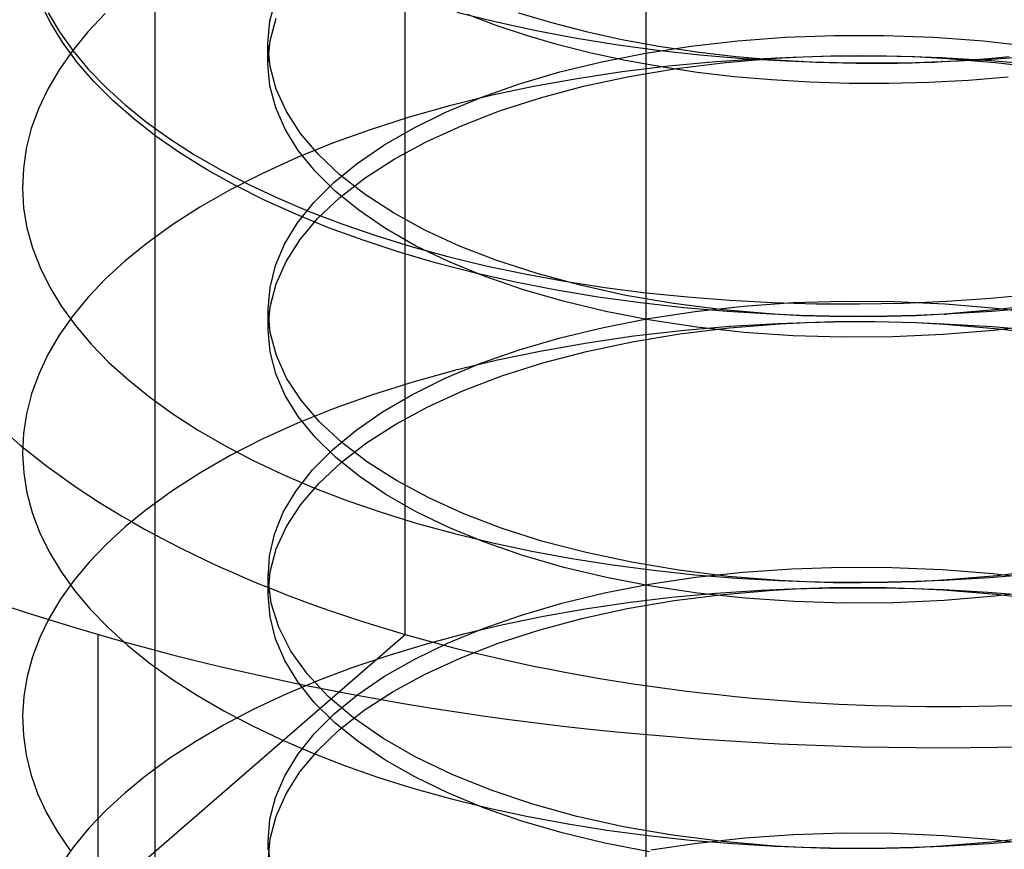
# Model space of a CAD drawing. Header units: millimetres. Extents: x -24 to 80, y -43 to 164.
# Tile 143 of 223: x -2.42 to -0.82, y 153.74 to 155.09. Entities that reach past the tile are written whole.
import ezdxf

# ---------------------------------------------------------------- set-up
doc = ezdxf.new("R2010")
doc.units = ezdxf.units.MM
doc.layers.add('MAIN-1', color=7, linetype='Continuous')
doc.layers.add('MAIN-2', color=7, linetype='Continuous')

msp = doc.modelspace()

# ---------------------------------------------------------------- linework, layer by layer
at = {"layer": 'MAIN-1'}
for p, q in [((-0.9209, 155.0246), (-0.8934, 155.0261)), ((-0.8934, 155.0261), (-0.8659, 155.028)), ((-0.8659, 155.028), (-0.8383, 155.0302)), ((-0.8383, 155.0302), (-0.8108, 155.0327))]:
    msp.add_line(p, q, dxfattribs=at)
at = {"layer": 'MAIN-2'}
for p, q in [((-1.4019, -2.3088), (-1.4019, 156.0006)), ((-1.7945, 154.0917), (-1.7945, 155.3908)), ((-2.2019, 128.0691), (-2.2019, 155.3078)), ((-2.372, 155.0871), (-2.3884, 155.1198)), ((-2.015, 155.0905), (-2.0056, 155.1265)), ((-2.3764, 155.1043), (-2.3579, 155.0733)), ((-2.2833, 155.1029), (-2.3117, 155.0729)), ((-1.7104, 155.1052), (-1.648, 155.0897)), ((-1.6462, 155.0835), (-1.693, 155.1012)), ((-1.6101, 155.1043), (-1.5561, 155.0881)), ((-2.3519, 155.0548), (-2.372, 155.0871)), ((-2.0182, 155.0542), (-2.015, 155.0905)), ((-2.0148, 155.0584), (-2.0049, 155.0953)), ((-1.648, 155.0897), (-1.584, 155.0757)), ((-1.5971, 155.0671), (-1.6462, 155.0835)), ((-1.5561, 155.0881), (-1.4999, 155.0735)), ((-2.3579, 155.0733), (-2.336, 155.0427)), ((-2.3117, 155.0729), (-2.3367, 155.0424)), ((-1.584, 155.0757), (-1.5185, 155.0633)), ((-1.4999, 155.0735), (-1.4417, 155.0607)), ((-1.175, 155.0643), (-1.0955, 155.0673)), ((-1.0955, 155.0673), (-1.0151, 155.0673)), ((-1.0151, 155.0673), (-0.934, 155.0644)), ((-2.3283, 155.0229), (-2.3519, 155.0548)), ((-2.0182, 155.0211), (-2.0148, 155.0584)), ((-2.0148, 155.0168), (-2.0182, 155.0542)), ((-2.0182, 155.0515), (-2.0182, 155.0542)), ((-2.0182, 155.0487), (-2.0182, 155.0515)), ((-1.5456, 155.0522), (-1.5971, 155.0671)), ((-1.4917, 155.0386), (-1.5456, 155.0522)), ((-1.5185, 155.0633), (-1.4516, 155.0525)), ((-1.4516, 155.0525), (-1.3836, 155.0433)), ((-1.4417, 155.0607), (-1.3816, 155.0496)), ((-1.329, 155.0499), (-1.2529, 155.0585)), ((-1.2529, 155.0585), (-1.175, 155.0643)), ((-0.934, 155.0644), (-0.8525, 155.0584)), ((-0.8525, 155.0584), (-0.7712, 155.0492)), ((-2.3367, 155.0424), (-2.3585, 155.0113)), ((-2.336, 155.0427), (-2.3108, 155.0125)), ((-2.0182, 155.046), (-2.0182, 155.0487)), ((-2.0182, 155.0432), (-2.0182, 155.046)), ((-2.0182, 155.0405), (-2.0182, 155.0432)), ((-2.0182, 155.0377), (-2.0182, 155.0405)), ((-2.0182, 155.035), (-2.0182, 155.0377)), ((-1.4356, 155.0265), (-1.4917, 155.0386)), ((-1.4744, 155.0245), (-1.403, 155.0386)), ((-1.403, 155.0386), (-1.329, 155.0499)), ((-1.3836, 155.0433), (-1.3145, 155.0358)), ((-1.3816, 155.0496), (-1.3197, 155.0403)), ((-1.3197, 155.0403), (-1.2563, 155.0328)), ((-1.3145, 155.0358), (-1.2447, 155.0299)), ((-2.3011, 154.9917), (-2.3283, 155.0229)), ((-2.0182, 155.0322), (-2.0182, 155.035)), ((-2.0182, 155.0295), (-2.0182, 155.0322)), ((-2.0182, 155.0267), (-2.0182, 155.0295)), ((-2.0182, 155.0239), (-2.0182, 155.0267)), ((-2.0182, 155.0212), (-2.0182, 155.0239)), ((-2.015, 154.9852), (-2.0182, 155.0211)), ((-1.543, 155.0078), (-1.4744, 155.0245)), ((-1.3778, 155.016), (-1.4356, 155.0265)), ((-1.2888, 155.0242), (-1.3656, 155.017)), ((-1.3527, 155.0135), (-1.2729, 155.0234)), ((-1.2109, 155.0294), (-1.2888, 155.0242)), ((-1.2729, 155.0234), (-1.1909, 155.0303)), ((-1.2563, 155.0328), (-1.1916, 155.0273)), ((-1.2447, 155.0299), (-1.1742, 155.0258)), ((-1.1628, 155.0315), (-1.2109, 155.0294)), ((-1.1916, 155.0273), (-1.126, 155.0236)), ((-1.1914, 155.0303), (-1.1909, 155.0304)), ((-1.1913, 155.0303), (-1.1914, 155.0303)), ((-1.1908, 155.0303), (-1.1913, 155.0303)), ((-1.1909, 155.0303), (-1.1463, 155.0326)), ((-1.1898, 155.0304), (-1.1908, 155.0303)), ((-1.1903, 155.0304), (-1.1905, 155.0304)), ((-1.1905, 155.0304), (-1.1903, 155.0304)), ((-1.1898, 155.0304), (-1.1903, 155.0304)), ((-1.1903, 155.0304), (-1.1898, 155.0304)), ((-1.1896, 155.0304), (-1.19, 155.0304)), ((-1.19, 155.0304), (-1.19, 155.0304)), ((-1.19, 155.0304), (-1.1898, 155.0304)), ((-1.1889, 155.0304), (-1.1896, 155.0304)), ((-1.1742, 155.0258), (-1.1323, 155.0241)), ((-1.1146, 155.0329), (-1.1628, 155.0315)), ((-1.1492, 155.0247), (-1.1495, 155.0247)), ((-1.1495, 155.0247), (-1.1494, 155.0247)), ((-1.1494, 155.0247), (-1.149, 155.0247)), ((-1.1485, 155.0247), (-1.1492, 155.0247)), ((-1.149, 155.0247), (-1.1492, 155.0247)), ((-1.1492, 155.0247), (-1.149, 155.0247)), ((-1.149, 155.0247), (-1.1485, 155.0247)), ((-1.1485, 155.0247), (-1.1477, 155.0247)), ((-1.1483, 155.0247), (-1.1485, 155.0247)), ((-1.1485, 155.0247), (-1.1485, 155.0247)), ((-1.1481, 155.0247), (-1.1483, 155.0247)), ((-1.1477, 155.0247), (-1.1481, 155.0247)), ((-1.1463, 155.0326), (-1.1014, 155.0341)), ((-1.1323, 155.0241), (-1.0903, 155.023)), ((-1.126, 155.0236), (-1.0597, 155.0219)), ((-1.0662, 155.0335), (-1.1146, 155.0329)), ((-1.1014, 155.0341), (-1.0561, 155.0346)), ((-1.0903, 155.023), (-1.0481, 155.0225)), ((-1.0178, 155.0334), (-1.0662, 155.0335)), ((-1.0597, 155.0219), (-0.9928, 155.0222)), ((-1.0561, 155.0346), (-1.0106, 155.0342)), ((-1.0481, 155.0225), (-1.0058, 155.0226)), ((-0.9694, 155.0324), (-1.0178, 155.0334)), ((-1.0106, 155.0342), (-0.9649, 155.0328)), ((-1.0058, 155.0226), (-0.9634, 155.0233)), ((-0.9928, 155.0222), (-0.9808, 155.0224)), ((-0.9808, 155.0224), (-0.9689, 155.0227)), ((-0.9209, 155.0307), (-0.9694, 155.0324)), ((-0.9689, 155.0227), (-0.9569, 155.0231)), ((-0.9649, 155.0328), (-0.9192, 155.0305)), ((-0.9634, 155.0233), (-0.9209, 155.0246)), ((-0.9569, 155.0231), (-0.9449, 155.0235)), ((-0.9449, 155.0235), (-0.9329, 155.024)), ((-0.9329, 155.024), (-0.9209, 155.0246)), ((-0.9206, 155.0246), (-0.921, 155.0246)), ((-0.921, 155.0246), (-0.9209, 155.0246)), ((-0.8409, 155.026), (-0.9209, 155.0307)), ((-0.9209, 155.0246), (-0.8462, 155.0283)), ((-0.9209, 155.0246), (-0.9207, 155.0246)), ((-0.9208, 155.0306), (-0.9205, 155.0306)), ((-0.9207, 155.0246), (-0.9206, 155.0246)), ((-0.9203, 155.0246), (-0.9206, 155.0246)), ((-0.9206, 155.0246), (-0.9204, 155.0246)), ((-0.9205, 155.0306), (-0.9203, 155.0305)), ((-0.9202, 155.0306), (-0.9204, 155.0306)), ((-0.9204, 155.0306), (-0.92, 155.0306)), ((-0.9203, 155.0305), (-0.92, 155.0305)), ((-0.9199, 155.0246), (-0.9203, 155.0246)), ((-0.9201, 155.0306), (-0.9202, 155.0306)), ((-0.9199, 155.0305), (-0.9201, 155.0306)), ((-0.92, 155.0306), (-0.9197, 155.0306)), ((-0.92, 155.0305), (-0.9197, 155.0305)), ((-0.9197, 155.0305), (-0.9199, 155.0305)), ((-0.9196, 155.0246), (-0.9199, 155.0246)), ((-0.9198, 155.0246), (-0.9197, 155.0246)), ((-0.9197, 155.0306), (-0.9194, 155.0305)), ((-0.9197, 155.0246), (-0.9197, 155.0246)), ((-0.9197, 155.0246), (-0.9196, 155.0246)), ((-0.9196, 155.0246), (-0.9196, 155.0246)), ((-0.9194, 155.0305), (-0.9192, 155.0305)), ((-0.9192, 155.0305), (-0.8329, 155.0234)), ((-0.8462, 155.0283), (-0.7715, 155.0339)), ((-0.7609, 155.0192), (-0.8409, 155.026)), ((-0.8329, 155.0234), (-0.7471, 155.0128)), ((-2.3585, 155.0113), (-2.3769, 154.9798)), ((-2.3108, 155.0125), (-2.2822, 154.9829)), ((-2.0046, 154.9797), (-2.0148, 155.0168)), ((-1.6083, 154.9885), (-1.543, 155.0078)), ((-1.441, 155.0079), (-1.5145, 154.9968)), ((-1.3656, 155.017), (-1.441, 155.0079)), ((-1.4299, 155.0006), (-1.3527, 155.0135)), ((-1.3188, 155.0071), (-1.3778, 155.016)), ((-1.2589, 155), (-1.3188, 155.0071)), ((-2.2706, 154.9611), (-2.3011, 154.9917)), ((-1.6699, 154.9667), (-1.6083, 154.9885)), ((-1.5145, 154.9968), (-1.5859, 154.984)), ((-1.504, 154.9846), (-1.4299, 155.0006)), ((-1.1978, 154.9947), (-1.2589, 155)), ((-1.1355, 154.991), (-1.1978, 154.9947)), ((-1.0717, 154.9891), (-1.1355, 154.991)), ((-1.007, 154.989), (-1.0717, 154.9891)), ((-0.9419, 154.9906), (-1.007, 154.989)), ((-0.877, 154.9941), (-0.9419, 154.9906)), ((-0.8125, 154.9994), (-0.877, 154.9941)), ((-2.3769, 154.9798), (-2.3919, 154.9478)), ((-2.2822, 154.9829), (-2.2506, 154.9541)), ((-2.0056, 154.9496), (-2.015, 154.9852)), ((-1.9879, 154.9433), (-2.0046, 154.9797)), ((-1.5859, 154.984), (-1.6551, 154.9692)), ((-1.5744, 154.9658), (-1.504, 154.9846)), ((-2.2369, 154.9315), (-2.2706, 154.9611)), ((-1.7276, 154.9427), (-1.6699, 154.9667)), ((-1.6551, 154.9692), (-1.7225, 154.9526)), ((-1.6409, 154.9443), (-1.5744, 154.9658)), ((-2.3919, 154.9478), (-2.4036, 154.9156)), ((-2.2506, 154.9541), (-2.2158, 154.9261)), ((-1.9901, 154.9144), (-2.0056, 154.9496)), ((-1.9649, 154.9077), (-1.9879, 154.9433)), ((-1.7225, 154.9526), (-1.788, 154.9341)), ((-1.7809, 154.9165), (-1.7276, 154.9427)), ((-1.7029, 154.9203), (-1.6409, 154.9443)), ((-2.2, 154.9028), (-2.2369, 154.9315)), ((-2.2158, 154.9261), (-2.1782, 154.899)), ((-1.788, 154.9341), (-1.8516, 154.9138)), ((-2.4036, 154.9156), (-2.4118, 154.8832)), ((-1.9687, 154.8798), (-1.9901, 154.9144)), ((-1.9358, 154.8732), (-1.9649, 154.9077)), ((-1.8516, 154.9138), (-1.9128, 154.8917)), ((-1.8296, 154.8885), (-1.7809, 154.9165)), ((-1.7604, 154.894), (-1.7029, 154.9203)), ((-2.1601, 154.8752), (-2.2, 154.9028)), ((-2.1782, 154.899), (-2.1378, 154.873)), ((-1.9128, 154.8917), (-1.9715, 154.8679)), ((-1.8128, 154.8656), (-1.7604, 154.894)), ((-2.4118, 154.8832), (-2.4166, 154.8507)), ((-2.1174, 154.8486), (-2.1601, 154.8752)), ((-1.9414, 154.8462), (-1.9687, 154.8798)), ((-1.8731, 154.8588), (-1.8296, 154.8885)), ((-2.1378, 154.873), (-2.0949, 154.8482)), ((-1.9715, 154.8679), (-2.0272, 154.8426)), ((-1.9008, 154.8399), (-1.9358, 154.8732)), ((-1.9111, 154.8277), (-1.8731, 154.8588)), ((-1.8599, 154.8353), (-1.8128, 154.8656)), ((-2.4166, 154.8507), (-2.4181, 154.8183)), ((-2.072, 154.8232), (-2.1174, 154.8486)), ((-2.0949, 154.8482), (-2.0495, 154.8245)), ((-1.9086, 154.8137), (-1.9414, 154.8462)), ((-2.0272, 154.8426), (-2.0798, 154.8158)), ((-1.9436, 154.7954), (-1.9111, 154.8277)), ((-1.9013, 154.8033), (-1.8599, 154.8353)), ((-1.8601, 154.8082), (-1.9008, 154.8399)), ((-2.4181, 154.8183), (-2.4161, 154.786)), ((-2.0798, 154.8158), (-2.129, 154.7876)), ((-2.0238, 154.799), (-2.072, 154.8232)), ((-2.0495, 154.8245), (-2.0016, 154.802)), ((-1.8702, 154.7825), (-1.9086, 154.8137)), ((-1.9729, 154.776), (-2.0238, 154.799)), ((-2.0016, 154.802), (-1.9511, 154.7805)), ((-1.9702, 154.7619), (-1.9436, 154.7954)), ((-1.9367, 154.7697), (-1.9013, 154.8033)), ((-1.8139, 154.7782), (-1.8601, 154.8082)), ((-2.4161, 154.786), (-2.4107, 154.7537)), ((-2.129, 154.7876), (-2.1748, 154.7582)), ((-1.9511, 154.7805), (-1.8981, 154.7603)), ((-1.8266, 154.7528), (-1.8702, 154.7825)), ((-1.9194, 154.7541), (-1.9729, 154.776)), ((-1.9658, 154.7349), (-1.9367, 154.7697)), ((-1.7624, 154.7501), (-1.8139, 154.7782)), ((-2.4107, 154.7537), (-2.4017, 154.7214)), ((-2.1748, 154.7582), (-2.2169, 154.7276)), ((-1.991, 154.7275), (-1.9702, 154.7619)), ((-1.8632, 154.7336), (-1.9194, 154.7541)), ((-1.8981, 154.7603), (-1.8426, 154.7412)), ((-1.7778, 154.7249), (-1.8266, 154.7528)), ((-1.706, 154.7242), (-1.7624, 154.7501)), ((-1.9885, 154.6991), (-1.9658, 154.7349)), ((-1.8046, 154.7144), (-1.8632, 154.7336)), ((-1.8426, 154.7412), (-1.7849, 154.7234)), ((-2.4017, 154.7214), (-2.3893, 154.6892)), ((-2.2169, 154.7276), (-2.2513, 154.6996)), ((-2.0058, 154.6925), (-1.991, 154.7275)), ((-1.7849, 154.7234), (-1.725, 154.7071)), ((-1.7241, 154.699), (-1.7778, 154.7249)), ((-1.6452, 154.7007), (-1.706, 154.7242)), ((-2.2513, 154.6996), (-2.2827, 154.6707)), ((-2.0048, 154.6625), (-1.9885, 154.6991)), ((-1.7434, 154.6966), (-1.8046, 154.7144)), ((-1.725, 154.7071), (-1.6632, 154.6922)), ((-1.6659, 154.6752), (-1.7241, 154.699)), ((-1.5798, 154.6794), (-1.6452, 154.7007)), ((-2.3893, 154.6892), (-2.3735, 154.6572)), ((-2.0148, 154.657), (-2.0058, 154.6925)), ((-1.6801, 154.6803), (-1.7434, 154.6966)), ((-1.6632, 154.6922), (-1.5999, 154.6788)), ((-2.2827, 154.6707), (-2.311, 154.641)), ((-1.6149, 154.6655), (-1.6801, 154.6803)), ((-1.6035, 154.6536), (-1.6659, 154.6752)), ((-1.5999, 154.6788), (-1.5352, 154.667)), ((-1.5097, 154.6604), (-1.5798, 154.6794)), ((-1.5352, 154.667), (-1.4694, 154.6569)), ((-2.3735, 154.6572), (-2.3542, 154.6256)), ((-2.0178, 154.6213), (-2.0148, 154.657)), ((-2.0146, 154.6254), (-2.0048, 154.6625)), ((-1.5482, 154.6525), (-1.6149, 154.6655)), ((-1.5373, 154.6343), (-1.6035, 154.6536)), ((-1.4802, 154.6412), (-1.5482, 154.6525)), ((-1.4353, 154.644), (-1.5097, 154.6604)), ((-1.4694, 154.6569), (-1.4025, 154.6483)), ((-2.311, 154.641), (-2.3361, 154.6106)), ((-1.4677, 154.6176), (-1.5373, 154.6343)), ((-1.4111, 154.6316), (-1.4802, 154.6412)), ((-1.3574, 154.6305), (-1.4353, 154.644)), ((-1.4025, 154.6483), (-1.3347, 154.6414)), ((-1.3347, 154.6414), (-1.2658, 154.6361)), ((-1.2658, 154.6361), (-1.1961, 154.6324)), ((-1.1631, 154.6321), (-1.0811, 154.6347)), ((-1.0811, 154.6347), (-0.9982, 154.634)), ((-0.9838, 154.6315), (-0.9126, 154.6346)), ((-0.9126, 154.6346), (-0.8413, 154.6394)), ((-0.8413, 154.6394), (-0.7702, 154.6459)), ((-2.3542, 154.6256), (-2.3318, 154.5947)), ((-2.0178, 154.5881), (-2.0146, 154.6254)), ((-2.0145, 154.5837), (-2.0178, 154.6213)), ((-2.0178, 154.6184), (-2.0178, 154.6211)), ((-2.0178, 154.6157), (-2.0178, 154.6184)), ((-1.341, 154.6237), (-1.4111, 154.6316)), ((-1.277, 154.6202), (-1.3574, 154.6305)), ((-1.27, 154.6176), (-1.341, 154.6237)), ((-1.3222, 154.6178), (-1.2436, 154.6265)), ((-1.1943, 154.6131), (-1.277, 154.6202)), ((-1.2436, 154.6265), (-1.1631, 154.6321)), ((-1.1961, 154.6324), (-1.1257, 154.6304)), ((-1.1257, 154.6304), (-1.0549, 154.6301)), ((-1.0549, 154.6301), (-0.9838, 154.6315)), ((-0.9982, 154.634), (-0.915, 154.6301)), ((-0.8284, 154.6207), (-0.9163, 154.6133)), ((-0.915, 154.6301), (-0.8319, 154.6232)), ((-0.7643, 154.624), (-0.8393, 154.6177)), ((-0.8319, 154.6232), (-0.7491, 154.6131)), ((-0.7416, 154.6314), (-0.8284, 154.6207)), ((-2.3361, 154.6106), (-2.358, 154.5794)), ((-2.0178, 154.6129), (-2.0178, 154.6157)), ((-2.0178, 154.6102), (-2.0178, 154.6129)), ((-2.0178, 154.6074), (-2.0178, 154.6102)), ((-2.0178, 154.6046), (-2.0178, 154.6074)), ((-2.0178, 154.6019), (-2.0178, 154.6046)), ((-1.4719, 154.5919), (-1.3984, 154.6062)), ((-1.3951, 154.6035), (-1.4677, 154.6176)), ((-1.3984, 154.6062), (-1.3222, 154.6178)), ((-1.3198, 154.5922), (-1.3951, 154.6035)), ((-1.1982, 154.6132), (-1.27, 154.6176)), ((-1.1514, 154.6114), (-1.1982, 154.6132)), ((-1.1979, 154.6133), (-1.1981, 154.6134)), ((-1.1981, 154.6134), (-1.198, 154.6133)), ((-1.1975, 154.6133), (-1.1979, 154.6133)), ((-1.1967, 154.6133), (-1.1975, 154.6133)), ((-1.1966, 154.6133), (-1.1969, 154.6133)), ((-1.1969, 154.6133), (-1.1967, 154.6133)), ((-1.1961, 154.6132), (-1.1966, 154.6133)), ((-1.1951, 154.6132), (-1.1961, 154.6132)), ((-1.1953, 154.6132), (-1.1955, 154.6132)), ((-1.1955, 154.6132), (-1.1951, 154.6132)), ((-1.1948, 154.6132), (-1.1953, 154.6132)), ((-1.1938, 154.6131), (-1.1948, 154.6132)), ((-1.1489, 154.6107), (-1.1943, 154.6131)), ((-1.1043, 154.6102), (-1.1514, 154.6114)), ((-1.103, 154.6093), (-1.1489, 154.6107)), ((-1.057, 154.6098), (-1.1043, 154.6102)), ((-1.0567, 154.6088), (-1.103, 154.6093)), ((-1.0095, 154.6102), (-1.057, 154.6098)), ((-1.0101, 154.6093), (-1.0567, 154.6088)), ((-0.9632, 154.6108), (-1.0101, 154.6093)), ((-0.9619, 154.6113), (-1.0095, 154.6102)), ((-0.9163, 154.6133), (-0.9632, 154.6108)), ((-0.9141, 154.6132), (-0.9619, 154.6113)), ((-0.9162, 154.6133), (-0.916, 154.6134)), ((-0.916, 154.6134), (-0.9158, 154.6134)), ((-0.9158, 154.6134), (-0.9156, 154.6134)), ((-0.9156, 154.6134), (-0.9154, 154.6134)), ((-0.9154, 154.6134), (-0.9153, 154.6134)), ((-0.9153, 154.6134), (-0.9151, 154.6134)), ((-0.9151, 154.6134), (-0.915, 154.6134)), ((-0.915, 154.6134), (-0.9149, 154.6134)), ((-0.9149, 154.6134), (-0.9145, 154.6135)), ((-0.9145, 154.6135), (-0.9141, 154.6135)), ((-0.8393, 154.6177), (-0.9141, 154.6132)), ((-0.9141, 154.6135), (-0.9136, 154.6135)), ((-0.9136, 154.6135), (-0.9131, 154.6135)), ((-2.3318, 154.5947), (-2.3061, 154.5644)), ((-2.0178, 154.5991), (-2.0178, 154.6019)), ((-2.0178, 154.5964), (-2.0178, 154.5991)), ((-2.0178, 154.5936), (-2.0178, 154.5964)), ((-2.0178, 154.5909), (-2.0178, 154.5936)), ((-2.0178, 154.5881), (-2.0178, 154.5909)), ((-2.0148, 154.5521), (-2.0178, 154.5881)), ((-1.5421, 154.5749), (-1.4719, 154.5919)), ((-1.3452, 154.5863), (-1.4224, 154.5774)), ((-1.3471, 154.5813), (-1.2671, 154.5911)), ((-1.2664, 154.5932), (-1.3452, 154.5863)), ((-1.2423, 154.5837), (-1.3198, 154.5922)), ((-1.2671, 154.5911), (-1.1849, 154.5978)), ((-1.1864, 154.5978), (-1.2664, 154.5932)), ((-1.187, 154.5977), (-1.1872, 154.5977)), ((-1.1872, 154.5977), (-1.1872, 154.5977)), ((-1.1872, 154.5977), (-1.1869, 154.5977)), ((-1.1864, 154.5977), (-1.187, 154.5977)), ((-1.1869, 154.5977), (-1.187, 154.5977)), ((-1.187, 154.5977), (-1.1867, 154.5977)), ((-1.1867, 154.5977), (-1.1861, 154.5978)), ((-1.1418, 154.5995), (-1.1864, 154.5978)), ((-1.1861, 154.5978), (-1.1852, 154.5978)), ((-1.1858, 154.5978), (-1.186, 154.5978)), ((-1.186, 154.5978), (-1.1857, 154.5978)), ((-1.1852, 154.5978), (-1.1858, 154.5978)), ((-1.1857, 154.5978), (-1.1849, 154.5979)), ((-1.1849, 154.5978), (-1.1408, 154.6)), ((-1.097, 154.6004), (-1.1418, 154.5995)), ((-1.1408, 154.6), (-1.0964, 154.6013)), ((-1.0521, 154.6007), (-1.097, 154.6004)), ((-1.0964, 154.6013), (-1.0517, 154.6017)), ((-1.0072, 154.6002), (-1.0521, 154.6007)), ((-1.0517, 154.6017), (-1.0067, 154.6011)), ((-0.9623, 154.5991), (-1.0072, 154.6002)), ((-1.0067, 154.6011), (-0.9616, 154.5996)), ((-0.9174, 154.5973), (-0.9623, 154.5991)), ((-0.9616, 154.5996), (-0.9164, 154.5971)), ((-0.8361, 154.5868), (-0.9183, 154.5801)), ((-0.9175, 154.5972), (-0.9174, 154.5972)), ((-0.838, 154.5925), (-0.9174, 154.5973)), ((-0.9174, 154.5972), (-0.9172, 154.5972)), ((-0.9172, 154.5972), (-0.9171, 154.5972)), ((-0.9171, 154.5972), (-0.917, 154.5972)), ((-0.917, 154.5972), (-0.9169, 154.5972)), ((-0.9169, 154.5972), (-0.9169, 154.5972)), ((-0.9169, 154.5972), (-0.9168, 154.5972)), ((-0.9168, 154.5972), (-0.9168, 154.5972)), ((-0.9168, 154.5972), (-0.9167, 154.5972)), ((-0.9167, 154.5972), (-0.9166, 154.5972)), ((-0.9166, 154.5972), (-0.9165, 154.5972)), ((-0.9165, 154.5972), (-0.9164, 154.5972)), ((-0.9164, 154.5971), (-0.8217, 154.589)), ((-0.759, 154.5857), (-0.838, 154.5925)), ((-0.7544, 154.5965), (-0.8361, 154.5868)), ((-0.8217, 154.589), (-0.7277, 154.5768)), ((-2.358, 154.5794), (-2.3765, 154.5478)), ((-2.0045, 154.5463), (-2.0145, 154.5837)), ((-1.6088, 154.5553), (-1.5421, 154.5749)), ((-1.4224, 154.5774), (-1.4981, 154.5663)), ((-1.4247, 154.5684), (-1.3471, 154.5813)), ((-1.1629, 154.5783), (-1.2423, 154.5837)), ((-1.0822, 154.5759), (-1.1629, 154.5783)), ((-1.0005, 154.5765), (-1.0822, 154.5759)), ((-0.9183, 154.5801), (-1.0005, 154.5765)), ((-2.3061, 154.5644), (-2.2773, 154.5349)), ((-1.6714, 154.5333), (-1.6088, 154.5553)), ((-1.4981, 154.5663), (-1.5721, 154.5533)), ((-1.4992, 154.5526), (-1.4247, 154.5684)), ((-2.3765, 154.5478), (-2.3916, 154.5159)), ((-2.0056, 154.5164), (-2.0148, 154.5521)), ((-1.9877, 154.5094), (-2.0045, 154.5463)), ((-1.6442, 154.5384), (-1.7144, 154.5215)), ((-1.5721, 154.5533), (-1.6442, 154.5384)), ((-1.5702, 154.534), (-1.4992, 154.5526)), ((-2.2773, 154.5349), (-2.2455, 154.5062)), ((-1.7296, 154.509), (-1.6714, 154.5333)), ((-1.6372, 154.5127), (-1.5702, 154.534)), ((-2.3916, 154.5159), (-2.4033, 154.4837)), ((-2.2455, 154.5062), (-2.2108, 154.4783)), ((-1.9903, 154.4811), (-2.0056, 154.5164)), ((-1.9641, 154.4732), (-1.9877, 154.5094)), ((-1.783, 154.4825), (-1.7296, 154.509)), ((-1.7144, 154.5215), (-1.7823, 154.5028)), ((-1.6998, 154.4889), (-1.6372, 154.5127)), ((-1.7823, 154.5028), (-1.8477, 154.4822)), ((-2.4033, 154.4837), (-2.4115, 154.4513)), ((-2.2108, 154.4783), (-2.1731, 154.4512)), ((-1.9689, 154.4466), (-1.9903, 154.4811)), ((-1.8477, 154.4822), (-1.9103, 154.4598)), ((-1.8316, 154.4542), (-1.783, 154.4825)), ((-1.7575, 154.4626), (-1.6998, 154.4889)), ((-1.9103, 154.4598), (-1.97, 154.4358)), ((-1.934, 154.4381), (-1.9641, 154.4732)), ((-1.8101, 154.4342), (-1.7575, 154.4626)), ((-2.4115, 154.4513), (-2.4164, 154.419)), ((-2.1731, 154.4512), (-2.1327, 154.425)), ((-1.9415, 154.413), (-1.9689, 154.4466)), ((-1.875, 154.4241), (-1.8316, 154.4542)), ((-1.97, 154.4358), (-2.0265, 154.4102)), ((-1.8978, 154.4045), (-1.934, 154.4381)), ((-1.8574, 154.4038), (-1.8101, 154.4342)), ((-2.4164, 154.419), (-2.4179, 154.3867)), ((-2.1327, 154.425), (-2.0895, 154.3999)), ((-2.0265, 154.4102), (-2.0795, 154.3832)), ((-1.9083, 154.3805), (-1.9415, 154.413)), ((-1.9131, 154.3926), (-1.875, 154.4241)), ((-2.0895, 154.3999), (-2.0436, 154.3758)), ((-1.8991, 154.3718), (-1.8574, 154.4038)), ((-1.8559, 154.3725), (-1.8978, 154.4045)), ((-2.4179, 154.3867), (-2.416, 154.3545)), ((-2.0795, 154.3832), (-2.129, 154.3547)), ((-1.9457, 154.3596), (-1.9131, 154.3926)), ((-1.8697, 154.3493), (-1.9083, 154.3805)), ((-2.0436, 154.3758), (-1.995, 154.3527)), ((-1.9349, 154.3382), (-1.8991, 154.3718)), ((-1.8086, 154.3423), (-1.8559, 154.3725)), ((-2.416, 154.3545), (-2.4108, 154.3224)), ((-2.129, 154.3547), (-2.1749, 154.3251)), ((-1.995, 154.3527), (-1.9437, 154.3308)), ((-1.9724, 154.3256), (-1.9457, 154.3596)), ((-1.8259, 154.3196), (-1.8697, 154.3493)), ((-1.9646, 154.3034), (-1.9349, 154.3382)), ((-1.9437, 154.3308), (-1.8899, 154.3101)), ((-1.7562, 154.3141), (-1.8086, 154.3423)), ((-2.4108, 154.3224), (-2.4022, 154.2903)), ((-2.1749, 154.3251), (-2.217, 154.2944)), ((-1.9932, 154.2907), (-1.9724, 154.3256)), ((-1.777, 154.2917), (-1.8259, 154.3196)), ((-1.6989, 154.2882), (-1.7562, 154.3141)), ((-1.9879, 154.2676), (-1.9646, 154.3034)), ((-1.8899, 154.3101), (-1.8335, 154.2907)), ((-2.4022, 154.2903), (-2.3902, 154.2582)), ((-2.217, 154.2944), (-2.2507, 154.2668)), ((-2.0076, 154.2552), (-1.9932, 154.2907)), ((-1.8335, 154.2907), (-1.775, 154.2726)), ((-1.7234, 154.2657), (-1.777, 154.2917)), ((-1.6369, 154.2645), (-1.6989, 154.2882)), ((-2.2507, 154.2668), (-2.2815, 154.2385)), ((-2.0046, 154.231), (-1.9879, 154.2676)), ((-1.775, 154.2726), (-1.7143, 154.256)), ((-1.6653, 154.2418), (-1.7234, 154.2657)), ((-2.3902, 154.2582), (-2.3747, 154.2263)), ((-2.0158, 154.2191), (-2.0076, 154.2552)), ((-1.7143, 154.256), (-1.652, 154.2409)), ((-1.5705, 154.2434), (-1.6369, 154.2645)), ((-2.2815, 154.2385), (-2.3094, 154.2093)), ((-1.6028, 154.2202), (-1.6653, 154.2418)), ((-1.652, 154.2409), (-1.5881, 154.2273)), ((-1.5001, 154.225), (-1.5705, 154.2434)), ((-2.3747, 154.2263), (-2.3558, 154.1948)), ((-2.0178, 154.1824), (-2.0158, 154.2191)), ((-2.0146, 154.1938), (-2.0046, 154.231)), ((-1.5365, 154.201), (-1.6028, 154.2202)), ((-1.5881, 154.2273), (-1.5231, 154.2154)), ((-1.4261, 154.2093), (-1.5001, 154.225)), ((-2.3094, 154.2093), (-2.3342, 154.1795)), ((-1.5231, 154.2154), (-1.4572, 154.205)), ((-1.4572, 154.205), (-1.3904, 154.1963)), ((-1.3487, 154.1964), (-1.4261, 154.2093)), ((-1.1647, 154.1989), (-1.0839, 154.2015)), ((-1.0839, 154.2015), (-1.0021, 154.201)), ((-2.3558, 154.1948), (-2.3334, 154.1635)), ((-2.0179, 154.1564), (-2.0146, 154.1938)), ((-2.0179, 154.1868), (-2.0179, 154.1895)), ((-2.0179, 154.184), (-2.0179, 154.1868)), ((-1.4667, 154.1844), (-1.5365, 154.201)), ((-1.3904, 154.1963), (-1.3228, 154.1891)), ((-1.2685, 154.1864), (-1.3487, 154.1964)), ((-1.3228, 154.1891), (-1.2545, 154.1836)), ((-1.3218, 154.185), (-1.2442, 154.1934)), ((-1.1858, 154.1797), (-1.2685, 154.1864)), ((-1.2442, 154.1934), (-1.1647, 154.1989)), ((-1.0021, 154.201), (-0.9199, 154.1975)), ((-0.9199, 154.1975), (-0.8377, 154.191)), ((-0.8304, 154.1874), (-0.9176, 154.1801)), ((-0.8436, 154.1845), (-0.769, 154.1908)), ((-0.8377, 154.191), (-0.756, 154.1813)), ((-0.7441, 154.1981), (-0.8304, 154.1874)), ((-2.3342, 154.1795), (-2.356, 154.1491)), ((-2.0179, 154.1813), (-2.0179, 154.184)), ((-2.0179, 154.1785), (-2.0179, 154.1813)), ((-2.0179, 154.1758), (-2.0179, 154.1785)), ((-2.0179, 154.173), (-2.0179, 154.1758)), ((-2.0179, 154.1703), (-2.0179, 154.173)), ((-2.0179, 154.1675), (-2.0179, 154.1703)), ((-2.0128, 154.1429), (-2.0178, 154.1824)), ((-1.4698, 154.1596), (-1.3972, 154.1737)), ((-1.3939, 154.1704), (-1.4667, 154.1844)), ((-1.3972, 154.1737), (-1.3218, 154.185)), ((-1.3184, 154.1591), (-1.3939, 154.1704)), ((-1.2545, 154.1836), (-1.1856, 154.1797)), ((-1.1863, 154.1797), (-1.1864, 154.1797)), ((-1.1864, 154.1797), (-1.1861, 154.1797)), ((-1.1862, 154.1797), (-1.1863, 154.1797)), ((-1.1863, 154.1797), (-1.1859, 154.1797)), ((-1.1859, 154.1797), (-1.1863, 154.1797)), ((-1.1856, 154.1796), (-1.1862, 154.1797)), ((-1.1861, 154.1797), (-1.1862, 154.1797)), ((-1.1862, 154.1797), (-1.1861, 154.1797)), ((-1.1861, 154.1797), (-1.1857, 154.1797)), ((-1.1859, 154.1797), (-1.1851, 154.1796)), ((-1.1851, 154.1796), (-1.1859, 154.1797)), ((-1.1418, 154.1774), (-1.1858, 154.1797)), ((-1.1857, 154.1797), (-1.1849, 154.1796)), ((-1.1856, 154.1797), (-1.1416, 154.178)), ((-1.0974, 154.1761), (-1.1418, 154.1774)), ((-1.1416, 154.178), (-1.0974, 154.1771)), ((-1.0974, 154.1771), (-1.0529, 154.1768)), ((-1.0527, 154.1757), (-1.0974, 154.1761)), ((-1.0529, 154.1768), (-1.0081, 154.1772)), ((-1.0077, 154.1762), (-1.0527, 154.1757)), ((-1.0081, 154.1772), (-0.9632, 154.1783)), ((-0.9627, 154.1777), (-1.0077, 154.1762)), ((-0.9632, 154.1783), (-0.918, 154.1801)), ((-0.9176, 154.1801), (-0.9627, 154.1777)), ((-0.9186, 154.1801), (-0.919, 154.18)), ((-0.919, 154.18), (-0.9187, 154.1801)), ((-0.9187, 154.1801), (-0.9184, 154.1801)), ((-0.9183, 154.1801), (-0.9186, 154.1801)), ((-0.9184, 154.1801), (-0.9182, 154.1801)), ((-0.918, 154.1801), (-0.9183, 154.1801)), ((-0.9182, 154.1801), (-0.9179, 154.1801)), ((-0.918, 154.1801), (-0.8436, 154.1845)), ((-0.9177, 154.1801), (-0.918, 154.1801)), ((-0.9179, 154.1801), (-0.9177, 154.1801)), ((-0.9177, 154.1801), (-0.9176, 154.1801)), ((-0.9176, 154.1801), (-0.9174, 154.1802)), ((-0.9174, 154.1802), (-0.9172, 154.1802)), ((-2.3334, 154.1635), (-2.3076, 154.1329)), ((-2.0179, 154.1648), (-2.0179, 154.1675)), ((-2.0179, 154.162), (-2.0179, 154.1648)), ((-2.0179, 154.1592), (-2.0179, 154.162)), ((-2.0179, 154.1565), (-2.0179, 154.1592)), ((-2.0148, 154.1205), (-2.0179, 154.1564)), ((-1.5393, 154.1427), (-1.4698, 154.1596)), ((-1.2884, 154.1583), (-1.3609, 154.1517)), ((-1.3564, 154.1471), (-1.2769, 154.1571)), ((-1.2407, 154.1507), (-1.3184, 154.1591)), ((-1.2145, 154.1632), (-1.2884, 154.1583)), ((-1.2769, 154.1571), (-1.1953, 154.164)), ((-1.1655, 154.1654), (-1.2145, 154.1632)), ((-1.196, 154.164), (-1.1962, 154.164)), ((-1.1962, 154.164), (-1.1962, 154.164)), ((-1.1962, 154.164), (-1.1957, 154.164)), ((-1.196, 154.164), (-1.1961, 154.164)), ((-1.1961, 154.164), (-1.196, 154.164)), ((-1.1955, 154.164), (-1.196, 154.164)), ((-1.1957, 154.164), (-1.196, 154.164)), ((-1.196, 154.164), (-1.1959, 154.164)), ((-1.1959, 154.164), (-1.1953, 154.1641)), ((-1.1957, 154.164), (-1.1949, 154.1641)), ((-1.1949, 154.1641), (-1.1957, 154.164)), ((-1.1947, 154.1641), (-1.1955, 154.164)), ((-1.1953, 154.164), (-1.1499, 154.1665)), ((-1.116, 154.1668), (-1.1655, 154.1654)), ((-1.1499, 154.1665), (-1.1041, 154.168)), ((-1.0664, 154.1674), (-1.116, 154.1668)), ((-1.1041, 154.168), (-1.058, 154.1685)), ((-1.0166, 154.1672), (-1.0664, 154.1674)), ((-1.058, 154.1685), (-1.0116, 154.1681)), ((-0.9668, 154.1662), (-1.0166, 154.1672)), ((-1.0116, 154.1681), (-0.9651, 154.1667)), ((-0.9171, 154.1643), (-0.9668, 154.1662)), ((-0.9651, 154.1667), (-0.9185, 154.1643)), ((-0.9183, 154.1643), (-0.9186, 154.1643)), ((-0.9186, 154.1643), (-0.9185, 154.1643)), ((-0.9184, 154.1644), (-0.9185, 154.1644)), ((-0.9185, 154.1644), (-0.9185, 154.1644)), ((-0.9185, 154.1643), (-0.8323, 154.1573)), ((-0.9185, 154.1643), (-0.9184, 154.1643)), ((-0.9183, 154.1643), (-0.9184, 154.1644)), ((-0.9184, 154.1643), (-0.9183, 154.1643)), ((-0.9179, 154.1643), (-0.9183, 154.1643)), ((-0.9183, 154.1643), (-0.9182, 154.1643)), ((-0.9182, 154.1643), (-0.9183, 154.1643)), ((-0.9175, 154.1643), (-0.9179, 154.1643)), ((-0.9171, 154.1643), (-0.9175, 154.1643)), ((-0.8454, 154.1602), (-0.9171, 154.1643)), ((-0.8344, 154.1539), (-0.9166, 154.1471)), ((-0.7742, 154.1544), (-0.8454, 154.1602)), ((-0.7526, 154.1638), (-0.8344, 154.1539)), ((-0.8323, 154.1573), (-0.7467, 154.1469)), ((-2.356, 154.1491), (-2.3746, 154.1182)), ((-2.0004, 154.1035), (-2.0128, 154.1429)), ((-1.6053, 154.1233), (-1.5393, 154.1427)), ((-1.432, 154.1432), (-1.5014, 154.1331)), ((-1.4332, 154.134), (-1.3564, 154.1471)), ((-1.3609, 154.1517), (-1.432, 154.1432)), ((-1.1613, 154.1452), (-1.2407, 154.1507)), ((-1.0805, 154.1427), (-1.1613, 154.1452)), ((-0.9988, 154.1433), (-1.0805, 154.1427)), ((-0.9166, 154.1471), (-0.9988, 154.1433)), ((-2.3076, 154.1329), (-2.2786, 154.1029)), ((-1.6675, 154.1016), (-1.6053, 154.1233)), ((-1.5692, 154.1212), (-1.6353, 154.1076)), ((-1.5014, 154.1331), (-1.5692, 154.1212)), ((-1.5068, 154.1179), (-1.4332, 154.134)), ((-2.3746, 154.1182), (-2.3899, 154.0868)), ((-2.0057, 154.0847), (-2.0148, 154.1205)), ((-1.6353, 154.1076), (-1.6996, 154.0924)), ((-1.5769, 154.099), (-1.5068, 154.1179)), ((-2.2945, 153.6587), (-1.7945, 154.0917)), ((-2.2945, 153.6587), (-2.2945, 154.0917)), ((-2.2786, 154.1029), (-2.2465, 154.0738)), ((-1.9808, 154.0648), (-2.0004, 154.1035)), ((-1.6996, 154.0924), (-1.7622, 154.0756)), ((-1.7256, 154.0776), (-1.6675, 154.1016)), ((-1.6431, 154.0774), (-1.5769, 154.099)), ((-2.3899, 154.0868), (-2.4019, 154.0551)), ((-2.2465, 154.0738), (-2.2114, 154.0456)), ((-1.9907, 154.0494), (-2.0057, 154.0847)), ((-1.7622, 154.0756), (-1.8228, 154.0572)), ((-1.7792, 154.0515), (-1.7256, 154.0776)), ((-1.705, 154.0534), (-1.6431, 154.0774)), ((-1.9539, 154.0272), (-1.9808, 154.0648)), ((-1.8228, 154.0572), (-1.8813, 154.0373)), ((-2.4019, 154.0551), (-2.4105, 154.0232)), ((-2.2114, 154.0456), (-2.1736, 154.0184)), ((-1.9696, 154.0148), (-1.9907, 154.0494)), ((-1.8281, 154.0236), (-1.7792, 154.0515)), ((-1.7622, 154.0271), (-1.705, 154.0534)), ((-1.9199, 153.9908), (-1.9539, 154.0272)), ((-1.8813, 154.0373), (-1.9375, 154.016)), ((-1.8144, 153.9988), (-1.7622, 154.0271)), ((-2.4105, 154.0232), (-2.4158, 153.9912)), ((-2.1736, 154.0184), (-2.1331, 153.9923)), ((-1.9375, 154.016), (-1.9912, 153.9933)), ((-1.9427, 153.9811), (-1.9696, 154.0148)), ((-1.8718, 153.9939), (-1.8281, 154.0236)), ((-1.9912, 153.9933), (-2.0422, 153.9693)), ((-1.9101, 153.9627), (-1.8718, 153.9939)), ((-1.8612, 153.9685), (-1.8144, 153.9988)), ((-2.4158, 153.9912), (-2.4179, 153.9592)), ((-2.1331, 153.9923), (-2.0901, 153.9674)), ((-1.9099, 153.9485), (-1.9427, 153.9811)), ((-1.8789, 153.956), (-1.9199, 153.9908)), ((-2.0422, 153.9693), (-2.0904, 153.9441)), ((-2.0901, 153.9674), (-2.0447, 153.9435)), ((-1.9427, 153.9301), (-1.9101, 153.9627)), ((-1.9022, 153.9365), (-1.8612, 153.9685)), ((-2.4179, 153.9592), (-2.4166, 153.9274)), ((-1.8715, 153.9173), (-1.9099, 153.9485)), ((-1.8311, 153.9229), (-1.8789, 153.956)), ((-2.0904, 153.9441), (-2.1357, 153.9177)), ((-2.0447, 153.9435), (-1.9968, 153.9207)), ((-1.9696, 153.8964), (-1.9427, 153.9301)), ((-1.9372, 153.903), (-1.9022, 153.9365)), ((-2.4166, 153.9274), (-2.4121, 153.8957)), ((-2.1357, 153.9177), (-2.178, 153.8902)), ((-1.9968, 153.9207), (-1.9463, 153.899)), ((-1.8277, 153.8877), (-1.8715, 153.9173)), ((-1.7772, 153.8919), (-1.8311, 153.9229)), ((-1.9661, 153.8683), (-1.9372, 153.903)), ((-1.9463, 153.899), (-1.8933, 153.8785)), ((-2.4121, 153.8957), (-2.4043, 153.8641)), ((-2.178, 153.8902), (-2.2171, 153.8617)), ((-1.9907, 153.8618), (-1.9696, 153.8964)), ((-1.7788, 153.8597), (-1.8277, 153.8877)), ((-1.7182, 153.8636), (-1.7772, 153.8919)), ((-1.9887, 153.8325), (-1.9661, 153.8683)), ((-1.8933, 153.8785), (-1.838, 153.8591)), ((-2.4043, 153.8641), (-2.3933, 153.8327)), ((-2.2171, 153.8617), (-2.2509, 153.8339)), ((-2.0058, 153.8265), (-1.9907, 153.8618)), ((-1.838, 153.8591), (-1.7806, 153.8411)), ((-1.7252, 153.8336), (-1.7788, 153.8597)), ((-1.6547, 153.8381), (-1.7182, 153.8636)), ((-2.3933, 153.8327), (-2.3789, 153.8014)), ((-2.2509, 153.8339), (-2.2819, 153.8054)), ((-2.0049, 153.796), (-1.9887, 153.8325)), ((-1.7806, 153.8411), (-1.7212, 153.8246)), ((-1.6671, 153.8096), (-1.7252, 153.8336)), ((-1.5869, 153.8153), (-1.6547, 153.8381)), ((-2.015, 153.7908), (-2.0058, 153.8265)), ((-1.7212, 153.8246), (-1.6601, 153.8095)), ((-2.3789, 153.8014), (-2.3612, 153.7705)), ((-2.2819, 153.8054), (-2.3098, 153.7762)), ((-1.6049, 153.7879), (-1.6671, 153.8096)), ((-1.6601, 153.8095), (-1.5971, 153.7959)), ((-1.5148, 153.7954), (-1.5869, 153.8153)), ((-2.018, 153.7548), (-2.015, 153.7908)), ((-2.0147, 153.7589), (-2.0049, 153.796)), ((-1.5388, 153.7685), (-1.6049, 153.7879)), ((-1.5971, 153.7959), (-1.5325, 153.7838)), ((-1.4388, 153.7785), (-1.5148, 153.7954)), ((-2.3612, 153.7705), (-2.3403, 153.74)), ((-2.3098, 153.7762), (-2.3345, 153.7464)), ((-1.4693, 153.7517), (-1.5388, 153.7685)), ((-1.5325, 153.7838), (-1.4662, 153.7733)), ((-1.4662, 153.7733), (-1.3987, 153.7643)), ((-1.3595, 153.7648), (-1.4388, 153.7785)), ((-1.1621, 153.7661), (-1.0813, 153.7686)), ((-1.0813, 153.7686), (-0.9996, 153.7681)), ((-2.018, 153.7217), (-2.0147, 153.7589)), ((-2.0147, 153.7175), (-2.018, 153.7548)), ((-2.018, 153.752), (-2.018, 153.7548)), ((-1.3987, 153.7643), (-1.3303, 153.7569)), ((-1.3948, 153.7409), (-1.3193, 153.7521)), ((-1.2774, 153.7544), (-1.3595, 153.7648)), ((-1.3303, 153.7569), (-1.2612, 153.7512)), ((-1.3193, 153.7521), (-1.2416, 153.7606)), ((-1.193, 153.7472), (-1.2774, 153.7544)), ((-1.2416, 153.7606), (-1.1621, 153.7661)), ((-0.9996, 153.7681), (-0.9174, 153.7644)), ((-0.8329, 153.754), (-0.9204, 153.7469)), ((-0.9174, 153.7644), (-0.8352, 153.7576)), ((-0.8433, 153.7514), (-0.7678, 153.7577)), ((-0.8352, 153.7576), (-0.7535, 153.7478)), ((-0.7458, 153.7647), (-0.8329, 153.754)), ((-2.3345, 153.7464), (-2.3562, 153.716)), ((-2.018, 153.7493), (-2.018, 153.752)), ((-2.018, 153.7465), (-2.018, 153.7493)), ((-2.018, 153.7438), (-2.018, 153.7465)), ((-2.018, 153.741), (-2.018, 153.7438)), ((-1.3966, 153.7377), (-1.4693, 153.7517)), ((-1.2612, 153.7512), (-1.1915, 153.7471)), ((-1.1931, 153.7472), (-1.1933, 153.7472)), ((-1.1933, 153.7472), (-1.1931, 153.7472)), ((-1.1925, 153.7472), (-1.1931, 153.7472)), ((-1.1931, 153.7472), (-1.1923, 153.7472)), ((-1.1485, 153.7448), (-1.193, 153.7472)), ((-1.1928, 153.7472), (-1.193, 153.7472)), ((-1.193, 153.7472), (-1.1927, 153.7472)), ((-1.1926, 153.7472), (-1.1929, 153.7472)), ((-1.1929, 153.7472), (-1.1929, 153.7472)), ((-1.1929, 153.7472), (-1.1926, 153.7472)), ((-1.1923, 153.7472), (-1.1928, 153.7472)), ((-1.1927, 153.7472), (-1.1921, 153.7472)), ((-1.1921, 153.7472), (-1.1926, 153.7472)), ((-1.1915, 153.7471), (-1.1467, 153.7454)), ((-1.1037, 153.7434), (-1.1485, 153.7448)), ((-1.1467, 153.7454), (-1.1017, 153.7444)), ((-1.0583, 153.7428), (-1.1037, 153.7434)), ((-1.1017, 153.7444), (-1.0563, 153.744)), ((-1.0126, 153.7432), (-1.0583, 153.7428)), ((-1.0563, 153.744), (-1.0107, 153.7443)), ((-0.9666, 153.7445), (-1.0126, 153.7432)), ((-1.0107, 153.7443), (-0.9648, 153.7453)), ((-0.9204, 153.7469), (-0.9666, 153.7445)), ((-0.9648, 153.7453), (-0.9189, 153.747)), ((-0.9193, 153.7469), (-0.9196, 153.7469)), ((-0.9196, 153.7469), (-0.9194, 153.7469)), ((-0.9195, 153.7469), (-0.9193, 153.7469)), ((-0.9194, 153.7469), (-0.9192, 153.747)), ((-0.9191, 153.747), (-0.9193, 153.7469)), ((-0.9193, 153.7469), (-0.9191, 153.7469)), ((-0.9192, 153.747), (-0.9191, 153.747)), ((-0.9191, 153.7469), (-0.9189, 153.747)), ((-0.9189, 153.747), (-0.9191, 153.747)), ((-0.9191, 153.747), (-0.9189, 153.747)), ((-0.9189, 153.747), (-0.8433, 153.7514)), ((-0.9189, 153.747), (-0.9187, 153.747)), ((-0.9187, 153.747), (-0.9189, 153.747))]:
    msp.add_line(p, q, dxfattribs=at)
for centre, major_axis, start_param, end_param in [((-0.9182, 154.8506), (2.7525, 0), 1.047198, 3.141624), ((-0.9182, 154.8506), (-1.7525, 0), -2.094395, 0.000031), ((-0.9182, 155.2836), (-2.7525, 0), 0.000031, 1.047198), ((-0.9182, 155.2836), (-2.7525, 0), 1.047198, 3.141624), ((-0.9182, 154.8506), (2.7525, 0), -3.141561, -2.094395), ((-0.9182, 154.8506), (-1.7525, 0), 0.000031, 1.047198), ((-0.9182, 154.8506), (2.7525, 0), -2.094395, 0.000031), ((-0.9182, 154.8506), (-1.7525, 0), 1.047198, 3.141624)]:
    msp.add_ellipse(centre, major_axis=major_axis, ratio=0.5, start_param=start_param, end_param=end_param, dxfattribs=at)

doc.saveas('drawing.dxf')
